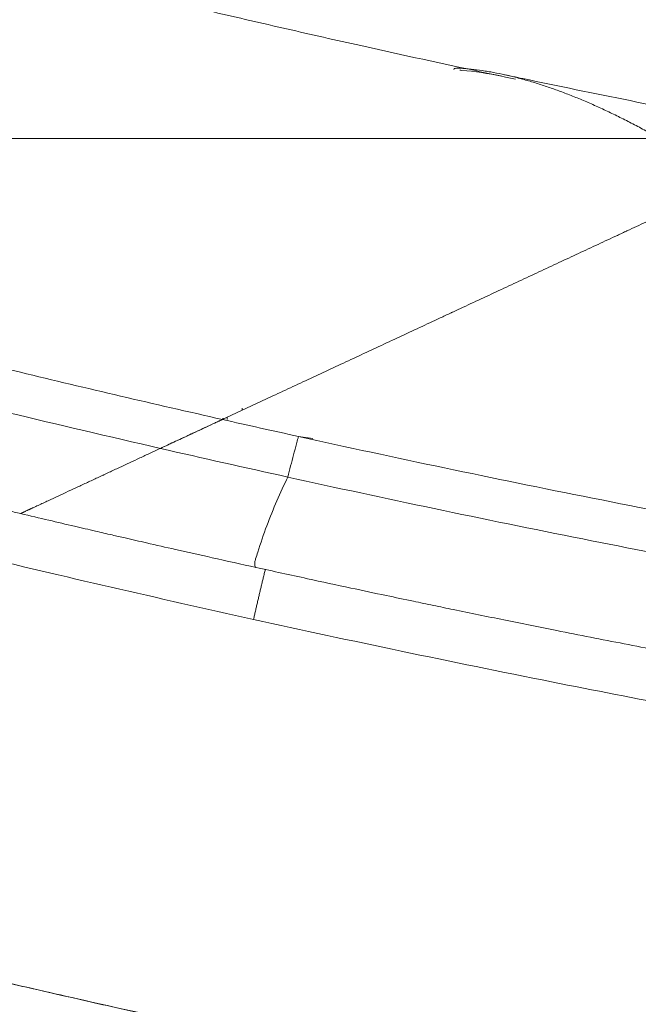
# Model space of a CAD drawing. Header units: millimetres. Extents: x 0 to 594, y 0 to 420.
# Tile 19 of 256: x 99 to 114, y 158 to 182. Entities that reach past the tile are written whole.
import ezdxf

# ---------------------------------------------------------------- set-up
doc = ezdxf.new("R2010")
doc.units = ezdxf.units.MM
doc.layers.add('1', color=7, linetype='Continuous', true_color=0xffffff)
doc.styles.add('Arial', font='txt')
doc.dimstyles.get("Standard").update_dxf_attribs({"dimtxt": 0.18, "dimasz": 0.18, "dimexe": 0.18, "dimexo": 0.0625, "dimgap": 0.09, "dimtad": 0, "dimtih": 1, "dimtoh": 1, "dimdec": 4, "dimzin": 0, "dimdsep": 46, "dimtxsty": 'Standard', "dimcen": 0.09, "dimadec": 0, "dimazin": 0, "dimtfac": 1, "dimtdec": 4, "dimtofl": 0, "dimtmove": 0, "dimatfit": 3, "dimfxl": 0, "dimtolj": 1, "dimtzin": 0, "dimarcsym": 0})

# ---------------------------------------------------------------- blocks, each defined once
blk = doc.blocks.new('_U1')
at = {"layer": '1', "color": 18, "lineweight": 18}
for p, q in [((85.091, 163.423), (85.091, 104.998)), ((338.75, 150.996), (338.75, 104.998)), ((85.091, 106.998), (173.924, 106.998)), ((338.75, 106.998), (249.917, 106.998))]:
    blk.add_line(p, q, dxfattribs=at)
at = {"layer": '1', "color": 18}
for points in [[(85.091, 106.998), (88.591, 107.936), (88.591, 106.06)], [(338.75, 106.998), (335.25, 106.06), (335.25, 107.936)]]:
    blk.add_solid(points, dxfattribs=at)
at = {"layer": '1', "color": 18, "linetype": 'Continuous', "lineweight": 13, "char_height": 3.5, "attachment_point": 7, "line_spacing_factor": 1.047437, "style": 'Arial'}
for s, insert in [('\\fArial|b0|i0;\\W1.0000;5.07', (175.609, 104.362)), ('\\fArial|b0|i0;\\W1.0000;DEFLATED TUBE LENGTH', (188.276, 104.362))]:
    blk.add_mtext(s, dxfattribs=dict(at, insert=insert))
blk = doc.blocks.new('_U11')
at = {"layer": '1', "color": 18, "lineweight": 18}
for p, q in [((91.736, 187.848), (46.369, 187.848)), ((48.369, 187.848), (48.369, 164.605)), ((48.369, 129.196), (48.369, 152.439)), ((276.553, 129.196), (46.369, 129.196))]:
    blk.add_line(p, q, dxfattribs=at)
at = {"layer": '1', "color": 18}
for points in [[(48.369, 187.848), (49.307, 184.348), (47.431, 184.348)], [(48.369, 129.196), (47.431, 132.696), (49.307, 132.696)]]:
    blk.add_solid(points, dxfattribs=at)
at = {"layer": '1', "color": 18, "linetype": 'Continuous', "lineweight": 13, "insert": (51.348, 154.096), "char_height": 3.5, "attachment_point": 7, "rotation": 90, "line_spacing_factor": 1.047437, "style": 'Arial'}
blk.add_mtext('\\fArial|b0|i0;\\W1.0000;1.17', dxfattribs=at)
blk = doc.blocks.new('_U12')
at = {"layer": '1', "color": 18, "lineweight": 18}
for p, q in [((222.338, 200.226), (34.863, 200.226)), ((36.863, 200.226), (36.863, 170.753)), ((36.863, 129.196), (36.863, 158.587)), ((276.553, 129.196), (34.863, 129.196))]:
    blk.add_line(p, q, dxfattribs=at)
at = {"layer": '1', "color": 18}
for points in [[(36.863, 200.226), (37.801, 196.726), (35.925, 196.726)], [(36.863, 129.196), (35.925, 132.696), (37.801, 132.696)]]:
    blk.add_solid(points, dxfattribs=at)
at = {"layer": '1', "color": 18, "linetype": 'Continuous', "lineweight": 13, "insert": (39.842, 160.244), "char_height": 3.5, "attachment_point": 7, "rotation": 90, "line_spacing_factor": 1.047437, "style": 'Arial'}
blk.add_mtext('\\fArial|b0|i0;\\W1.0000;1.42', dxfattribs=at)
blk = doc.blocks.new('_U14')
at = {"layer": '1', "color": 18, "lineweight": 18}
for p, q in [((118.661, 179.077), (58.826, 179.077)), ((60.826, 179.077), (60.826, 110.152)), ((276.553, 129.196), (58.826, 129.196))]:
    blk.add_line(p, q, dxfattribs=at)
at = {"layer": '1', "color": 18}
for points in [[(60.826, 179.077), (61.764, 175.577), (59.889, 175.577)], [(60.826, 129.196), (59.889, 132.696), (61.764, 132.696)]]:
    blk.add_solid(points, dxfattribs=at)
at = {"layer": '1', "color": 18, "linetype": 'Continuous', "lineweight": 13, "char_height": 3.5, "attachment_point": 7, "rotation": 90, "line_spacing_factor": 1.047437, "style": 'Arial'}
for s, insert in [('\\fArial|b0|i0;\\W1.0000;1.00', (63.805, 99.643)), ('\\fArial|b0|i0;\\W1.0000;BOW DEFLATED', (63.805, 58.279))]:
    blk.add_mtext(s, dxfattribs=dict(at, insert=insert))

msp = doc.modelspace()

# ---------------------------------------------------------------- linework, layer by layer
at = {"layer": '1', "color": 155, "linetype": 'Continuous', "lineweight": 18}
for p, q in [((104.236, 172.35), (104.244, 172.354)), ((104.244, 172.354), (104.236, 172.35))]:
    msp.add_line(p, q, dxfattribs=at)
at = {"layer": '1', "color": 155, "linetype": 'Continuous', "lineweight": 13}
msp.add_line((106.402, 171.893), (106.059, 171.943), dxfattribs=at)
at = {"layer": '1', "color": 155, "linetype": 'Continuous', "lineweight": 18}
for points, knots in [([(111.251, 180.496), (110.928, 180.564), (109.643, 180.837), (108.073, 181.18), (106.544, 181.523), (105.658, 181.725), (104.78, 181.927), (103.91, 182.13), (103.036, 182.337), (102.12, 182.556), (101.127, 182.797), (100.015, 183.068), (98.796, 183.366), (97.942, 183.575), (97.503, 183.682)], [0, 0, 0, 0, 0.065836, 0.263431, 0.326694, 0.389908, 0.453124, 0.516488, 0.580167, 0.64634, 0.721825, 0.80492, 0.899722, 1, 1, 1, 1]), ([(109.773, 180.727), (109.774, 180.729), (109.774, 180.731), (109.775, 180.733), (109.776, 180.734), (109.776, 180.735), (109.776, 180.735), (109.777, 180.737), (109.779, 180.739), (109.782, 180.742), (109.788, 180.746), (109.793, 180.749), (109.805, 180.753), (109.819, 180.756), (109.838, 180.758), (109.853, 180.759), (109.858, 180.759), (109.867, 180.76), (109.87, 180.76), (109.876, 180.76), (109.879, 180.76), (109.894, 180.759), (109.908, 180.759), (109.922, 180.758)], [0, 0, 0, 0, 0.074931, 0.074931, 0.094203, 0.094203, 0.113475, 0.113475, 0.15202, 0.229109, 0.229109, 0.383287, 0.383287, 0.537465, 0.691644, 0.691644, 0.768733, 0.768733, 0.807277, 0.807277, 0.845822, 0.845822, 1, 1, 1, 1]), ([(109.917, 180.709), (109.934, 180.708), (109.95, 180.707), (110.274, 180.683), (110.591, 180.636), (110.915, 180.567)], [0, 0, 0, 0, 0.051072, 0.051072, 1, 1, 1, 1]), ([(109.922, 180.758), (109.966, 180.755), (110.01, 180.752), (110.097, 180.744), (110.141, 180.74), (110.274, 180.726), (110.363, 180.714), (110.498, 180.695), (110.543, 180.688), (110.611, 180.676), (110.634, 180.672), (110.679, 180.664), (110.793, 180.644), (110.908, 180.62), (111.047, 180.589), (111.093, 180.579), (111.163, 180.562), (111.186, 180.556), (111.233, 180.545), (111.303, 180.527), (111.374, 180.508), (111.468, 180.482), (111.515, 180.469), (111.61, 180.441), (111.658, 180.427), (111.753, 180.398), (111.801, 180.383), (111.945, 180.337), (112.042, 180.304), (112.188, 180.253), (112.236, 180.235), (112.334, 180.2), (112.383, 180.181), (112.481, 180.144), (112.531, 180.125), (112.629, 180.086), (112.679, 180.066), (112.828, 180.005), (112.928, 179.963), (113.078, 179.897), (113.128, 179.875), (113.229, 179.83), (113.279, 179.807), (113.381, 179.76), (113.431, 179.736), (113.533, 179.688), (113.584, 179.664), (113.737, 179.589), (113.839, 179.538), (113.994, 179.458), (114.045, 179.432), (114.149, 179.378), (114.201, 179.35), (114.356, 179.266), (114.46, 179.209), (114.565, 179.151)], [0, 0, 0, 0, 0.03125, 0.03125, 0.0625, 0.0625, 0.125, 0.125, 0.15625, 0.15625, 0.171875, 0.171875, 0.1875, 0.25, 0.25, 0.28125, 0.28125, 0.296875, 0.296875, 0.3125, 0.34375, 0.34375, 0.375, 0.375, 0.40625, 0.40625, 0.4375, 0.4375, 0.5, 0.5, 0.53125, 0.53125, 0.5625, 0.5625, 0.59375, 0.59375, 0.625, 0.625, 0.6875, 0.6875, 0.71875, 0.71875, 0.75, 0.75, 0.78125, 0.78125, 0.8125, 0.8125, 0.875, 0.875, 0.90625, 0.90625, 0.9375, 0.9375, 1, 1, 1, 1]), ([(116.724, 179.442), (116.673, 179.452), (115.757, 179.629), (113.981, 179.982), (112.1, 180.366), (111.094, 180.581), (110.928, 180.617)], [0, 0, 0, 0, 0.025928, 0.465857, 0.911627, 1, 1, 1, 1]), ([(117.149, 178.371), (117.176, 178.384), (117.202, 178.396), (117.238, 178.413), (117.248, 178.418), (117.267, 178.427), (117.296, 178.44), (117.325, 178.453), (117.419, 178.497), (117.492, 178.531), (117.632, 178.596), (117.699, 178.628), (117.827, 178.688), (117.888, 178.716), (118.004, 178.77), (118.059, 178.796), (118.162, 178.844), (118.21, 178.866), (118.298, 178.907), (118.338, 178.926), (118.392, 178.951), (118.409, 178.959), (118.441, 178.974), (118.456, 178.981), (118.483, 178.993), (118.495, 178.999), (118.51, 179.006), (118.514, 179.008), (118.518, 179.01), (118.52, 179.011), (118.521, 179.011), (118.528, 179.014), (118.532, 179.017), (118.554, 179.027), (118.567, 179.032), (118.58, 179.039), (118.581, 179.039), (118.571, 179.035), (118.561, 179.03), (118.536, 179.018), (118.526, 179.013), (118.503, 179.003), (118.489, 178.996), (118.471, 178.988), (118.467, 178.986), (118.461, 178.983), (118.459, 178.982), (118.455, 178.981), (118.445, 178.976), (118.417, 178.963), (118.387, 178.949), (118.324, 178.919), (118.275, 178.897), (118.166, 178.845), (118.105, 178.817), (117.97, 178.754), (117.896, 178.72), (117.777, 178.664), (117.735, 178.645), (117.681, 178.62), (117.67, 178.615), (117.654, 178.607), (117.648, 178.604), (117.637, 178.599), (117.61, 178.586), (117.581, 178.573), (117.513, 178.541), (117.419, 178.497), (117.32, 178.451), (117.168, 178.38), (117.062, 178.331), (116.841, 178.228), (116.726, 178.174), (116.547, 178.091), (116.486, 178.062), (116.409, 178.026), (116.385, 178.015), (116.362, 178.004), (116.346, 177.997), (116.338, 177.993), (116.299, 177.975), (116.268, 177.96), (116.172, 177.916), (116.108, 177.886), (115.978, 177.825), (115.913, 177.795), (115.78, 177.733), (115.646, 177.671), (115.51, 177.607), (115.304, 177.511), (115.164, 177.446), (114.88, 177.314), (114.736, 177.246), (114.443, 177.11), (114.295, 177.041), (114.069, 176.935), (113.994, 176.9), (113.908, 176.86), (113.898, 176.856), (113.879, 176.847), (113.87, 176.842), (113.841, 176.829), (113.784, 176.802), (113.726, 176.775), (113.534, 176.686), (113.38, 176.614), (113.07, 176.469), (112.914, 176.397), (112.602, 176.251), (112.444, 176.178), (112.129, 176.031), (111.971, 175.957), (111.653, 175.808), (111.493, 175.734), (111.172, 175.585), (111.012, 175.51), (110.689, 175.359), (110.527, 175.284), (110.202, 175.132), (110.039, 175.056), (109.835, 174.961), (109.794, 174.942), (109.732, 174.913), (109.712, 174.903), (109.671, 174.884), (109.568, 174.837), (109.466, 174.789), (109.221, 174.674), (109.058, 174.598), (108.731, 174.446), (108.569, 174.37), (108.243, 174.219), (108.081, 174.143), (107.757, 173.992), (107.595, 173.916), (107.271, 173.765), (107.11, 173.69), (106.787, 173.54), (106.626, 173.465), (106.305, 173.315), (106.144, 173.24), (105.823, 173.09), (105.663, 173.015), (105.342, 172.866), (105.023, 172.717), (104.544, 172.494), (104.067, 172.271), (103.749, 172.123), (103.551, 172.03), (103.491, 172.003), (103.432, 171.975), (103.392, 171.957), (103.372, 171.947), (103.273, 171.901), (103.194, 171.864), (103.014, 171.78), (102.912, 171.733), (102.811, 171.686)], [0, 0, 0, 0, 0.006682, 0.006682, 0.009159, 0.009159, 0.011635, 0.016587, 0.016587, 0.036395, 0.036395, 0.056204, 0.056204, 0.076012, 0.076012, 0.095821, 0.095821, 0.115629, 0.115629, 0.135438, 0.135438, 0.145342, 0.145342, 0.155246, 0.155246, 0.165151, 0.165151, 0.167627, 0.168865, 0.168865, 0.170103, 0.170103, 0.175055, 0.175055, 0.194863, 0.194863, 0.214672, 0.214672, 0.23448, 0.23448, 0.244385, 0.244385, 0.254289, 0.254289, 0.256765, 0.256765, 0.258003, 0.258003, 0.259241, 0.264193, 0.274097, 0.274097, 0.293906, 0.293906, 0.313714, 0.313714, 0.333523, 0.333523, 0.343427, 0.343427, 0.345903, 0.345903, 0.347141, 0.347141, 0.348379, 0.353331, 0.353331, 0.363236, 0.37314, 0.37314, 0.392948, 0.392948, 0.412757, 0.412757, 0.422661, 0.422661, 0.425137, 0.426375, 0.426375, 0.427613, 0.427613, 0.432565, 0.432565, 0.44247, 0.44247, 0.452374, 0.452374, 0.462278, 0.472182, 0.472182, 0.491991, 0.491991, 0.511799, 0.511799, 0.531608, 0.531608, 0.541512, 0.541512, 0.54275, 0.54275, 0.543988, 0.543988, 0.546464, 0.551416, 0.551416, 0.571225, 0.571225, 0.591033, 0.591033, 0.610842, 0.610842, 0.630651, 0.630651, 0.650459, 0.650459, 0.670268, 0.670268, 0.690076, 0.690076, 0.709885, 0.709885, 0.714837, 0.714837, 0.717313, 0.717313, 0.719789, 0.729693, 0.729693, 0.749502, 0.749502, 0.76931, 0.76931, 0.789119, 0.789119, 0.808927, 0.808927, 0.828736, 0.828736, 0.848544, 0.848544, 0.868353, 0.868353, 0.888161, 0.888161, 0.90797, 0.927778, 0.947587, 0.967395, 0.967395, 0.972347, 0.974823, 0.974823, 0.977299, 0.977299, 0.987204, 0.987204, 1, 1, 1, 1]), ([(102.811, 171.686), (102.912, 171.733), (103.014, 171.78), (103.194, 171.864), (103.273, 171.901), (103.372, 171.947), (103.392, 171.957), (103.432, 171.975), (103.491, 172.003), (103.551, 172.03), (103.749, 172.123), (104.067, 172.271), (104.544, 172.494), (105.023, 172.717), (105.342, 172.866), (105.663, 173.015), (105.823, 173.09), (106.144, 173.24), (106.305, 173.315), (106.626, 173.465), (106.787, 173.54), (107.11, 173.69), (107.271, 173.765), (107.595, 173.916), (107.757, 173.992), (108.081, 174.143), (108.243, 174.219), (108.569, 174.37), (108.731, 174.446), (109.058, 174.598), (109.221, 174.674), (109.466, 174.789), (109.568, 174.837), (109.671, 174.884), (109.712, 174.903), (109.732, 174.913), (109.794, 174.942), (109.835, 174.961), (110.039, 175.056), (110.202, 175.132), (110.527, 175.284), (110.689, 175.359), (111.012, 175.51), (111.172, 175.585), (111.493, 175.734), (111.653, 175.808), (111.971, 175.957), (112.129, 176.031), (112.444, 176.178), (112.602, 176.251), (112.914, 176.397), (113.07, 176.469), (113.38, 176.614), (113.534, 176.686), (113.726, 176.775), (113.784, 176.802), (113.841, 176.829), (113.87, 176.842), (113.879, 176.847), (113.898, 176.856), (113.908, 176.86), (113.994, 176.9), (114.069, 176.935), (114.295, 177.041), (114.443, 177.11), (114.736, 177.246), (114.88, 177.314), (115.164, 177.446), (115.304, 177.511), (115.51, 177.607), (115.646, 177.671), (115.78, 177.733), (115.913, 177.795), (115.978, 177.825), (116.108, 177.886), (116.172, 177.916), (116.268, 177.96), (116.299, 177.975), (116.338, 177.993), (116.346, 177.997), (116.362, 178.004), (116.385, 178.015), (116.409, 178.026), (116.486, 178.062), (116.547, 178.091), (116.726, 178.174), (116.841, 178.228), (117.019, 178.311), (117.085, 178.341), (117.149, 178.371)], [0, 0, 0, 0, 0.020667, 0.020667, 0.036663, 0.036663, 0.040662, 0.040662, 0.044661, 0.052659, 0.052659, 0.08465, 0.116642, 0.148634, 0.180626, 0.180626, 0.212618, 0.212618, 0.244609, 0.244609, 0.276601, 0.276601, 0.308593, 0.308593, 0.340585, 0.340585, 0.372577, 0.372577, 0.404568, 0.404568, 0.43656, 0.43656, 0.452556, 0.456555, 0.456555, 0.460554, 0.460554, 0.468552, 0.468552, 0.500544, 0.500544, 0.532536, 0.532536, 0.564527, 0.564527, 0.596519, 0.596519, 0.628511, 0.628511, 0.660503, 0.660503, 0.692495, 0.692495, 0.724487, 0.724487, 0.732484, 0.736483, 0.736483, 0.738483, 0.738483, 0.740482, 0.740482, 0.756478, 0.756478, 0.78847, 0.78847, 0.820462, 0.820462, 0.852454, 0.852454, 0.86845, 0.884446, 0.884446, 0.900441, 0.900441, 0.916437, 0.916437, 0.924435, 0.924435, 0.926435, 0.926435, 0.928434, 0.932433, 0.932433, 0.948429, 0.948429, 0.980421, 0.980421, 1, 1, 1, 1]), ([(104.236, 172.35), (102.595, 172.721), (99.879, 173.356), (96.716, 174.134), (94.631, 174.661), (93.611, 174.925), (93.104, 175.057)], [0, 0, 0, 0, 0.422276, 0.711138, 0.855569, 1, 1, 1, 1]), ([(102.752, 171.658), (101.525, 171.94), (99.211, 172.485), (96.427, 173.17), (94.335, 173.699), (93.312, 173.963), (92.803, 174.096)], [0, 0, 0, 0, 0.354569, 0.677285, 0.838642, 1, 1, 1, 1]), ([(104.236, 172.35), (104.236, 172.35), (104.236, 172.35), (104.236, 172.35), (104.236, 172.35), (104.235, 172.35), (104.235, 172.35), (104.235, 172.35), (104.235, 172.35), (104.235, 172.35), (104.235, 172.349), (104.235, 172.349), (104.234, 172.349), (104.234, 172.349), (104.234, 172.349), (104.234, 172.349), (104.233, 172.349), (104.233, 172.349), (104.233, 172.348), (104.233, 172.348), (104.232, 172.348), (104.23, 172.347), (104.226, 172.345), (104.222, 172.344), (104.219, 172.342), (104.218, 172.342), (104.216, 172.341), (104.208, 172.337), (104.199, 172.333), (104.187, 172.327), (104.181, 172.324), (104.175, 172.322), (104.172, 172.32), (104.17, 172.319), (104.16, 172.314), (104.121, 172.296), (104.082, 172.278), (103.988, 172.235), (103.926, 172.205), (103.802, 172.147), (103.74, 172.118), (103.615, 172.061), (103.553, 172.032), (103.43, 171.974), (103.368, 171.945), (103.244, 171.887), (103.182, 171.859), (102.998, 171.773), (102.875, 171.715), (102.752, 171.658)], [0, 0, 0, 0, 0.000977, 0.001221, 0.001221, 0.001465, 0.001465, 0.001709, 0.001709, 0.001953, 0.001953, 0.002197, 0.002197, 0.002441, 0.002441, 0.00293, 0.00293, 0.003418, 0.003418, 0.003662, 0.003662, 0.003906, 0.007812, 0.011719, 0.011719, 0.013672, 0.013672, 0.015625, 0.03125, 0.03125, 0.039062, 0.042969, 0.042969, 0.046875, 0.046875, 0.0625, 0.125, 0.125, 0.25, 0.25, 0.375, 0.375, 0.5, 0.5, 0.625, 0.625, 0.75, 0.75, 1, 1, 1, 1]), ([(102.752, 171.658), (102.875, 171.715), (102.998, 171.773), (103.182, 171.859), (103.244, 171.887), (103.368, 171.945), (103.43, 171.974), (103.553, 172.032), (103.615, 172.061), (103.74, 172.118), (103.802, 172.147), (103.926, 172.205), (103.988, 172.235), (104.082, 172.278), (104.121, 172.296), (104.16, 172.314), (104.17, 172.319), (104.172, 172.32), (104.175, 172.322), (104.181, 172.324), (104.187, 172.327), (104.199, 172.333), (104.208, 172.337), (104.216, 172.341), (104.218, 172.342), (104.219, 172.342), (104.222, 172.344), (104.226, 172.345), (104.23, 172.347), (104.232, 172.348), (104.233, 172.348), (104.233, 172.348), (104.233, 172.349), (104.233, 172.349), (104.234, 172.349), (104.234, 172.349), (104.234, 172.349), (104.234, 172.349), (104.235, 172.349), (104.235, 172.349), (104.235, 172.35), (104.235, 172.35), (104.235, 172.35), (104.235, 172.35), (104.235, 172.35), (104.236, 172.35), (104.236, 172.35), (104.236, 172.35), (104.236, 172.35), (104.236, 172.35), (104.236, 172.35)], [0, 0, 0, 0, 0.250006, 0.250006, 0.375009, 0.375009, 0.500012, 0.500012, 0.625015, 0.625015, 0.750018, 0.750018, 0.87502, 0.87502, 0.937522, 0.953147, 0.953147, 0.957054, 0.957054, 0.96096, 0.968773, 0.968773, 0.984398, 0.986351, 0.986351, 0.988304, 0.988304, 0.992211, 0.996117, 0.996361, 0.996361, 0.996605, 0.996605, 0.997094, 0.997094, 0.997582, 0.997582, 0.997826, 0.997826, 0.99807, 0.99807, 0.998314, 0.998314, 0.998558, 0.998558, 0.998803, 0.998803, 0.999047, 0.999047, 1, 1, 1, 1]), ([(91.864, 171.976), (92.213, 171.885), (92.872, 171.714), (93.805, 171.476), (94.613, 171.271), (95.29, 171.101), (95.849, 170.962), (96.419, 170.821), (97.112, 170.651), (98.031, 170.428), (98.818, 170.238), (99.303, 170.123), (99.408, 170.099)], [0, 0, 0, 0, 0.14478, 0.271563, 0.379978, 0.470095, 0.54195, 0.602139, 0.695048, 0.814362, 0.960116, 1, 1, 1, 1]), ([(120.303, 169.108), (117.869, 169.541), (113.055, 170.449), (108.367, 171.434), (106.059, 171.943)], [0, 0, 0, 0, 0.499414, 1, 1, 1, 1]), ([(102.752, 171.658), (102.67, 171.62), (102.506, 171.543), (102.342, 171.467), (102.097, 171.352), (101.933, 171.276), (101.688, 171.162), (101.606, 171.124), (101.483, 171.066), (101.422, 171.038), (101.361, 171.009), (101.32, 170.99), (101.299, 170.981), (101.197, 170.933), (101.116, 170.895), (100.953, 170.819), (100.872, 170.781), (100.629, 170.668), (100.468, 170.593), (100.227, 170.481), (100.147, 170.443), (100.027, 170.387), (99.987, 170.369), (99.927, 170.341), (99.907, 170.331), (99.867, 170.313), (99.847, 170.304), (99.788, 170.276), (99.748, 170.257), (99.703, 170.236), (99.698, 170.234), (99.688, 170.229), (99.683, 170.227), (99.668, 170.22), (99.658, 170.215), (99.644, 170.209), (99.639, 170.206), (99.629, 170.202), (99.625, 170.2), (99.617, 170.196), (99.615, 170.195), (99.61, 170.193), (99.608, 170.192), (99.601, 170.189), (99.596, 170.186), (99.573, 170.176), (99.556, 170.168), (99.531, 170.156), (99.523, 170.152), (99.507, 170.145), (99.499, 170.141), (99.49, 170.137), (99.488, 170.136), (99.484, 170.134), (99.482, 170.133), (99.477, 170.131), (99.474, 170.129), (99.467, 170.126), (99.463, 170.124), (99.457, 170.121), (99.453, 170.12), (99.447, 170.117), (99.444, 170.116), (99.439, 170.113), (99.436, 170.112), (99.432, 170.11), (99.431, 170.109), (99.428, 170.108), (99.427, 170.107), (99.423, 170.106), (99.421, 170.105), (99.417, 170.103), (99.416, 170.102), (99.413, 170.101), (99.412, 170.101), (99.411, 170.1), (99.41, 170.1), (99.409, 170.099), (99.409, 170.099), (99.408, 170.099), (99.408, 170.099), (99.407, 170.098), (99.407, 170.098), (99.407, 170.098)], [0, 0, 0, 0, 0.070283, 0.140567, 0.140567, 0.281134, 0.281134, 0.351417, 0.351417, 0.386559, 0.40413, 0.40413, 0.421701, 0.421701, 0.491984, 0.491984, 0.562268, 0.562268, 0.702834, 0.702834, 0.773118, 0.773118, 0.80826, 0.80826, 0.82583, 0.82583, 0.843401, 0.843401, 0.878543, 0.878543, 0.882936, 0.882936, 0.887328, 0.887328, 0.896114, 0.896114, 0.900507, 0.900507, 0.904899, 0.904899, 0.907096, 0.907096, 0.909292, 0.909292, 0.913685, 0.913685, 0.931256, 0.931256, 0.940041, 0.940041, 0.948826, 0.948826, 0.951023, 0.951023, 0.953219, 0.953219, 0.957612, 0.957612, 0.962005, 0.962005, 0.966397, 0.966397, 0.97079, 0.97079, 0.975183, 0.975183, 0.977379, 0.977379, 0.979575, 0.979575, 0.983968, 0.983968, 0.988361, 0.988361, 0.990557, 0.990557, 0.992754, 0.992754, 0.99495, 0.99495, 0.997146, 0.997146, 1, 1, 1, 1]), ([(99.407, 170.098), (99.407, 170.098), (99.407, 170.098), (99.408, 170.099), (99.408, 170.099), (99.409, 170.099), (99.409, 170.099), (99.41, 170.1), (99.411, 170.1), (99.412, 170.101), (99.413, 170.101), (99.416, 170.102), (99.417, 170.103), (99.421, 170.105), (99.423, 170.106), (99.427, 170.107), (99.428, 170.108), (99.431, 170.109), (99.432, 170.11), (99.436, 170.112), (99.439, 170.113), (99.444, 170.116), (99.447, 170.117), (99.453, 170.12), (99.457, 170.121), (99.463, 170.124), (99.467, 170.126), (99.474, 170.129), (99.477, 170.131), (99.482, 170.133), (99.484, 170.134), (99.488, 170.136), (99.49, 170.137), (99.499, 170.141), (99.507, 170.145), (99.523, 170.152), (99.531, 170.156), (99.556, 170.168), (99.573, 170.176), (99.596, 170.186), (99.601, 170.189), (99.608, 170.192), (99.61, 170.193), (99.615, 170.195), (99.617, 170.196), (99.625, 170.2), (99.629, 170.202), (99.639, 170.206), (99.644, 170.209), (99.658, 170.215), (99.668, 170.22), (99.683, 170.227), (99.688, 170.229), (99.698, 170.234), (99.703, 170.236), (99.748, 170.257), (99.788, 170.276), (99.847, 170.304), (99.867, 170.313), (99.907, 170.331), (99.927, 170.341), (99.987, 170.369), (100.027, 170.387), (100.147, 170.443), (100.227, 170.481), (100.468, 170.593), (100.629, 170.668), (100.872, 170.781), (100.953, 170.819), (101.116, 170.895), (101.197, 170.933), (101.299, 170.981), (101.32, 170.99), (101.361, 171.009), (101.422, 171.038), (101.483, 171.066), (101.606, 171.124), (101.688, 171.162), (101.933, 171.276), (102.097, 171.352), (102.342, 171.467), (102.506, 171.543), (102.67, 171.62), (102.752, 171.658)], [0, 0, 0, 0, 0.003477, 0.003477, 0.005672, 0.005672, 0.007867, 0.007867, 0.010062, 0.010062, 0.012257, 0.012257, 0.016647, 0.016647, 0.021037, 0.021037, 0.023232, 0.023232, 0.025427, 0.025427, 0.029817, 0.029817, 0.034207, 0.034207, 0.038597, 0.038597, 0.042987, 0.042987, 0.047377, 0.047377, 0.049572, 0.049572, 0.051767, 0.051767, 0.060546, 0.060546, 0.069326, 0.069326, 0.086886, 0.086886, 0.091276, 0.091276, 0.093471, 0.093471, 0.095666, 0.095666, 0.100056, 0.100056, 0.104446, 0.104446, 0.113226, 0.113226, 0.117616, 0.117616, 0.122006, 0.122006, 0.157126, 0.157126, 0.174686, 0.174686, 0.192246, 0.192246, 0.227365, 0.227365, 0.297605, 0.297605, 0.438084, 0.438084, 0.508323, 0.508323, 0.578563, 0.578563, 0.596123, 0.596123, 0.613683, 0.648802, 0.648802, 0.719042, 0.719042, 0.859521, 0.859521, 0.92976, 1, 1, 1, 1]), ([(119.679, 168.201), (117.381, 168.612), (112.689, 169.5), (108.117, 170.461), (105.802, 170.971)], [0, 0, 0, 0, 0.484703, 1, 1, 1, 1]), ([(99.408, 170.098), (99.632, 170.045), (100.061, 169.943), (100.659, 169.803), (101.164, 169.686), (101.568, 169.592), (101.975, 169.498), (102.48, 169.383), (103.172, 169.225), (104.045, 169.029), (104.69, 168.886), (105.043, 168.808)], [0, 0, 0, 0, 0.121846, 0.232105, 0.322452, 0.392888, 0.448335, 0.539471, 0.661862, 0.815421, 1, 1, 1, 1]), ([(104.982, 167.566), (102.687, 168.072), (100.22, 168.642), (97.829, 169.22), (97.629, 169.269)], [0, 0, 0, 0, 0.915706, 1, 1, 1, 1]), ([(105.043, 168.808), (105.451, 168.718), (106.205, 168.553), (107.244, 168.329), (108.091, 168.149), (108.75, 168.011), (109.284, 167.899), (110.004, 167.75), (110.986, 167.549), (112.35, 167.275), (113.843, 166.981), (115.081, 166.744), (115.963, 166.577), (116.354, 166.504), (116.582, 166.462), (116.624, 166.454)], [0, 0, 0, 0, 0.108524, 0.199808, 0.27381, 0.330503, 0.372012, 0.412963, 0.5179, 0.626529, 0.764779, 0.900882, 0.942198, 0.989209, 1, 1, 1, 1]), ([(118.253, 164.902), (116.19, 165.276), (111.698, 166.131), (107.315, 167.051), (104.982, 167.566)], [0, 0, 0, 0, 0.456088, 1, 1, 1, 1]), ([(92.005, 160.579), (92.089, 160.559), (92.639, 160.424), (93.616, 160.184), (94.874, 159.876), (95.978, 159.607), (97.178, 159.318), (98.547, 158.992), (100.152, 158.62), (102.188, 158.157), (104.67, 157.611), (107.608, 156.991), (110.876, 156.33), (114.466, 155.639), (118.367, 154.932), (122.221, 154.274), (126.035, 153.661), (128.57, 153.279), (129.834, 153.094)], [0, 0, 0, 0, 0.007554, 0.04915, 0.087293, 0.119673, 0.147054, 0.192691, 0.23796, 0.282886, 0.362084, 0.440164, 0.517055, 0.618017, 0.71668, 0.813047, 0.90711, 1, 1, 1, 1]), ([(122.754, 154.289), (122.618, 154.31), (122.482, 154.332), (122.209, 154.375), (121.801, 154.44), (121.393, 154.506), (120.986, 154.572), (120.851, 154.594), (120.58, 154.638), (120.173, 154.705), (119.768, 154.772), (118.418, 154.997), (117.344, 155.181), (115.741, 155.464), (115.208, 155.559), (114.411, 155.703), (114.013, 155.776), (113.616, 155.849), (113.351, 155.898), (113.219, 155.922), (112.03, 156.143), (110.98, 156.344), (108.894, 156.752), (107.857, 156.96), (106.57, 157.225), (106.184, 157.305), (105.799, 157.386), (105.543, 157.439), (105.415, 157.466), (104.775, 157.601), (104.266, 157.71), (102.742, 158.039), (101.734, 158.263), (100.233, 158.603), (99.735, 158.717), (98.99, 158.89), (98.742, 158.948), (98.371, 159.035), (98.248, 159.064), (98.001, 159.123), (97.878, 159.152), (97.754, 159.181)], [0, 0, 0, 0, 0.015625, 0.015625, 0.03125, 0.0625, 0.0625, 0.078125, 0.078125, 0.09375, 0.125, 0.125, 0.25, 0.25, 0.3125, 0.3125, 0.34375, 0.359375, 0.359375, 0.375, 0.375, 0.5, 0.5, 0.625, 0.625, 0.65625, 0.671875, 0.671875, 0.6875, 0.6875, 0.75, 0.75, 0.875, 0.875, 0.9375, 0.9375, 0.96875, 0.96875, 0.984375, 0.984375, 1, 1, 1, 1])]:
    msp.add_open_spline(points, degree=3, knots=knots, dxfattribs=at)
for points in [[(104.708, 172.622), (104.708, 172.605), (104.707, 172.587), (104.707, 172.57)], [(106.059, 171.943), (105.447, 172.078), (104.84, 172.213), (104.236, 172.35)], [(104.276, 172.368), (104.264, 172.371), (104.253, 172.374), (104.241, 172.376)], [(104.246, 172.355), (104.256, 172.359), (104.266, 172.364), (104.276, 172.368)], [(104.276, 172.368), (104.266, 172.364), (104.256, 172.359), (104.246, 172.355)], [(104.347, 172.402), (104.347, 172.386), (104.346, 172.369), (104.346, 172.353)], [(104.346, 172.353), (104.346, 172.369), (104.347, 172.386), (104.347, 172.402)], [(105.802, 170.971), (104.776, 171.198), (103.759, 171.427), (102.752, 171.658)]]:
    msp.add_open_spline(points, degree=3, dxfattribs=at)
at = {"layer": '1', "color": 155, "linetype": 'Continuous', "lineweight": 13}
for points, knots in [([(106.059, 171.943), (106.059, 171.943), (106.058, 171.943), (106.058, 171.943), (106.057, 171.943), (106.056, 171.938), (106.055, 171.936), (106.051, 171.922), (106.048, 171.911), (106.033, 171.856), (106.021, 171.812), (105.985, 171.68), (105.961, 171.592), (105.891, 171.327), (105.846, 171.149), (105.802, 170.971)], [0, 0, 0, 0, 0.000636, 0.000636, 0.004888, 0.004888, 0.013393, 0.013393, 0.047414, 0.047414, 0.183498, 0.183498, 0.455665, 0.455665, 1, 1, 1, 1]), ([(105.802, 170.971), (105.619, 170.605), (105.452, 170.216), (105.223, 169.602), (105.151, 169.391), (105.065, 169.122), (105.048, 169.068), (105.027, 169), (105.023, 168.986), (105.016, 168.958), (105.014, 168.944), (105.009, 168.902), (105.009, 168.875), (105.017, 168.831), (105.026, 168.816), (105.039, 168.809), (105.041, 168.808), (105.043, 168.808)], [0, 0, 0, 0, 0.548578, 0.548578, 0.822868, 0.822868, 0.89144, 0.89144, 0.908583, 0.908583, 0.925726, 0.925726, 0.960012, 0.960012, 0.994298, 0.994298, 1, 1, 1, 1])]:
    msp.add_open_spline(points, degree=3, knots=knots, dxfattribs=at)
msp.add_rational_spline([(105.263, 168.76), (105.165, 168.363), (105.071, 167.965), (104.982, 167.566)], [0.99955028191, 0.999442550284, 0.999592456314, 1], degree=3, dxfattribs=at)

# ---------------------------------------------------------------- dimensions: what is measured, and where the dimension line sits
at = {"layer": '1', "color": 18, "linetype": 'Continuous', "lineweight": 13}
for base, p2, picture, middle in [((36.863, 200.226), (222.338, 200.226), '_U12', (36.863, 164.67)), ((48.369, 187.848), (92.504, 187.848), '_U11', (48.369, 158.522))]:
    dim = msp.add_linear_dim(base=base, p1=(276.553, 129.196), p2=p2, angle=90, dimstyle='Standard', override={"dimtxt": 3.5, "dimasz": 3.5, "dimexe": 2, "dimexo": 0, "dimgap": 1.5, "dimtih": 0, "dimtoh": 0, "dimdec": 2, "dimlfac": 0.02, "dimdsep": 46, "dimlunit": 2, "dimtxsty": 'Arial', "dimsah": 1, "dimse1": 0, "dimse2": 0, "dimsd1": 0, "dimsd2": 0, "dimclrd": 18, "dimclre": 18, "dimclrt": 18, "dimtol": 0, "dimtm": -0.1, "dimtfac": 1, "dimtdec": 2, "dimtofl": 1, "dimtmove": 0, "dimlwd": 18, "dimlwe": 18}, dxfattribs=at)
    dim.commit()
    dim.dimension.update_dxf_attribs({"geometry": picture, "text_midpoint": middle, "dimtype": 160})
dim = msp.add_linear_dim(base=(60.826, 179.077), p1=(276.553, 129.196), p2=(118.661, 179.077), angle=90, text='\\fArial|b0|i0;\\C18;{\\H1.00x;\\fArial|b0|i0;BOW DEFLATED\\fArial|b0|i0;}\\C18; <> ', dimstyle='Standard', override={"dimtxt": 3.5, "dimasz": 3.5, "dimexe": 2, "dimexo": 0, "dimgap": 1.5, "dimtih": 0, "dimtoh": 0, "dimdec": 2, "dimlfac": 0.02, "dimdsep": 46, "dimlunit": 2, "dimtxsty": 'Arial', "dimsah": 1, "dimse1": 0, "dimse2": 0, "dimsd1": 0, "dimsd2": 0, "dimclrd": 18, "dimclre": 18, "dimclrt": 18, "dimtol": 0, "dimtm": -0.1, "dimtfac": 1, "dimtdec": 2, "dimtofl": 1, "dimtmove": 0, "dimlwd": 18, "dimlwe": 18}, dxfattribs=at)
dim.commit()
dim.dimension.update_dxf_attribs({"geometry": '_U14', "text_midpoint": (60.826, 83.387), "dimtype": 160})
dim = msp.add_linear_dim(base=(85.091, 106.998), p1=(338.75, 150.996), p2=(85.091, 163.423), text=' <> \\fArial|b0|i0;\\C18;{\\H1.00x;\\fArial|b0|i0;DEFLATED TUBE LENGTH\\fArial|b0|i0;}\\C18;', dimstyle='Standard', override={"dimtxt": 3.5, "dimasz": 3.5, "dimexe": 2, "dimexo": 0, "dimgap": 1.5, "dimtih": 1, "dimtoh": 1, "dimdec": 2, "dimlfac": 0.02, "dimdsep": 46, "dimlunit": 2, "dimtxsty": 'Arial', "dimsah": 1, "dimse1": 0, "dimse2": 0, "dimsd1": 0, "dimsd2": 0, "dimclrd": 18, "dimclre": 18, "dimclrt": 18, "dimtol": 0, "dimtm": -0.1, "dimtfac": 1, "dimtdec": 2, "dimtofl": 1, "dimtmove": 0, "dimlwd": 18, "dimlwe": 18}, dxfattribs=at)
dim.commit()
dim.dimension.update_dxf_attribs({"geometry": '_U1', "text_midpoint": (211.921, 106.998), "dimtype": 160})

doc.saveas('drawing.dxf')
